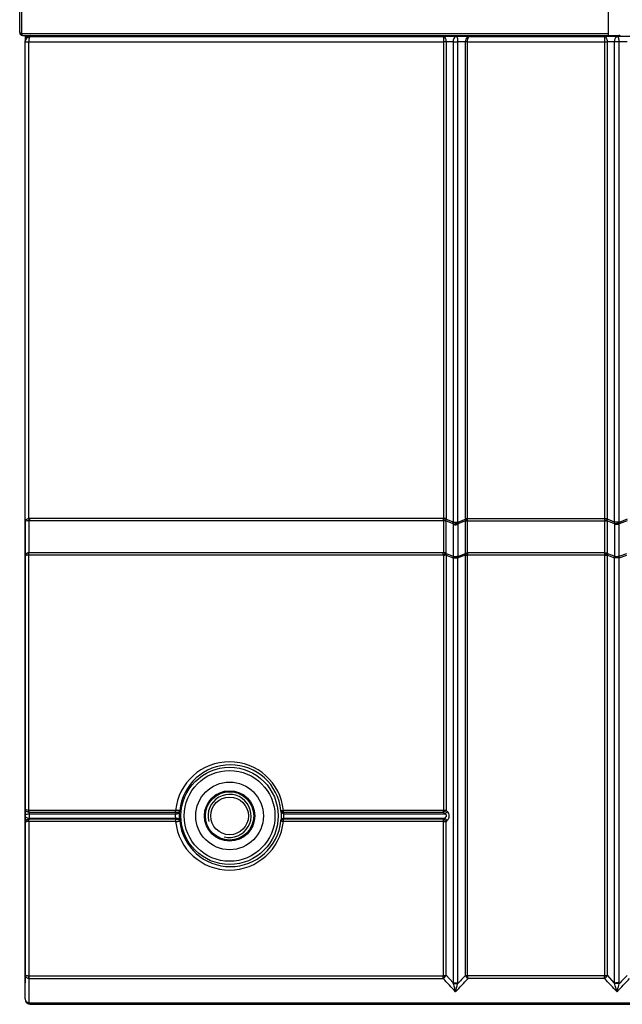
# Model space of a CAD drawing. Header units: millimetres. Extents: x 0 to 594, y 0 to 420.
# Tile 4 of 48: x 83 to 111, y 122 to 168. Entities that reach past the tile are written whole.
import ezdxf

# ---------------------------------------------------------------- set-up
doc = ezdxf.new("R2010")
doc.units = ezdxf.units.MM
doc.header["$LTSCALE"] = 32.67
doc.layers.get('0').update_dxf_attribs({"linetype": 'CONTINUOUS'})
doc.layers.add('DRAFTS', color=7, linetype='CONTINUOUS')
doc.layers.add('ROUNDS', color=7, linetype='CONTINUOUS')

msp = doc.modelspace()

# ---------------------------------------------------------------- linework, layer by layer
at = {"color": 7, "linetype": 'CONTINUOUS'}
for p, q in [((82.7758, 167.0344), (82.7758, 289.7844)), ((110.1058, 289.7844), (110.1058, 166.9094)), ((82.8739, 167.4727), (82.8739, 168.4421)), ((82.8739, 167.0737), (82.8739, 167.4727)), ((82.8739, 167.0344), (82.8739, 167.0737)), ((82.8739, 166.9879), (82.8739, 167.0344)), ((82.9008, 166.9094), (110.6058, 166.9094)), ((85.2763, 166.9094), (85.2763, 166.8622))]:
    msp.add_line(p, q, dxfattribs=at)
at = {"color": 9, "linetype": 'CONTINUOUS'}
for p, q in [((82.8738, 166.9879), (110.1058, 166.9879)), ((85.7761, 166.9094), (85.7761, 166.8622))]:
    msp.add_line(p, q, dxfattribs=at)
at = {"color": 3, "linetype": 'CONTINUOUS'}
for p, q in [((83.0258, 166.9094), (83.0258, 166.6026)), ((109.5261, 166.9094), (109.5261, 166.8622)), ((83.0258, 144.3094), (83.0258, 122.9094))]:
    msp.add_line(p, q, dxfattribs=at)
msp.add_circle((92.5263, 130.6594), 0.875, dxfattribs=at)
at = {"color": 7, "linetype": 'CONTINUOUS'}
for centre, radius, start, end in [((82.9008, 167.0344), 0.125, 180, 270), ((110.6058, 166.8094), 0.1, 32.33581, 90)]:
    msp.add_arc(centre, radius, start, end, dxfattribs=at)
at = {"color": 2, "linetype": 'CONTINUOUS'}
msp.add_arc((92.5263, 130.6594), 1, 255, 195, dxfattribs=at)
at = {"color": 9, "linetype": 'CONTINUOUS'}
for points, knots in [([(82.7758, 167.0737), (82.7758, 167.0533), (82.7923, 167.0247), (82.8159, 167.0089), (82.8229, 167.005)], [0, 0, 0, 0, 0.7165597, 1, 1, 1, 1]), ([(82.8738, 166.9879), (82.8749, 166.9804), (82.8787, 166.9572), (82.8832, 166.9335), (82.8904, 166.9193)], [0, 0, 0, 0, 0.3243843, 1, 1, 1, 1]), ([(82.8904, 166.9193), (82.8918, 166.9166), (82.8942, 166.9123), (82.8989, 166.9094), (82.9008, 166.9094)], [0, 0, 0, 0, 0.6090744, 1, 1, 1, 1])]:
    msp.add_open_spline(points, degree=3, knots=knots, dxfattribs=at)
msp.add_open_spline([(82.8229, 167.005), (82.8386, 166.9963), (82.8562, 166.9907), (82.8739, 166.9879)], degree=3, dxfattribs=at)
at = {"layer": 'DRAFTS', "color": 7, "linetype": 'CONTINUOUS'}
msp.add_circle((92.5263, 130.6594), 1.125, dxfattribs=at)
at = {"layer": 'ROUNDS', "color": 9, "linetype": 'CONTINUOUS'}
for p, q in [((83.2749, 166.8526), (83.2749, 166.9094)), ((83.0263, 166.6026), (102.4577, 166.6026)), ((83.1941, 144.4668), (83.1941, 166.6026)), ((83.2749, 166.8526), (102.4591, 166.8526)), ((102.4577, 166.6026), (102.4577, 144.4694)), ((102.5807, 166.602), (102.4577, 166.6026)), ((103.0203, 166.8622), (102.4591, 166.8526)), ((102.912, 166.6077), (102.5807, 166.602)), ((102.5807, 166.602), (102.5807, 144.4694)), ((102.912, 166.6077), (103.121, 166.6086)), ((102.912, 166.6077), (102.912, 144.3006)), ((103.0743, 166.8532), (103.0775, 166.849)), ((103.6593, 166.8526), (103.0984, 166.8622)), ((103.121, 166.6086), (103.121, 144.3006)), ((103.4918, 166.6022), (103.121, 166.6086)), ((103.4918, 144.4694), (103.4918, 166.6022)), ((103.5791, 166.6026), (109.959, 166.6026)), ((103.5791, 144.4694), (103.5791, 166.6026)), ((103.6593, 166.8526), (109.9481, 166.8526)), ((110.5044, 166.8622), (109.9481, 166.8526)), ((109.959, 144.4694), (109.959, 166.6026)), ((109.959, 166.6026), (110.0778, 166.602)), ((110.414, 166.6079), (110.0777, 166.602)), ((110.0777, 144.4694), (110.0777, 166.602)), ((110.6245, 166.6085), (110.414, 166.6079)), ((110.414, 144.2991), (110.414, 166.6079)), ((111.1512, 166.8526), (110.5954, 166.8622)), ((110.6245, 144.2991), (110.6245, 166.6085)), ((110.9891, 166.6022), (110.6245, 166.6085)), ((102.4591, 144.3659), (83.2168, 144.3659)), ((83.2174, 142.8819), (83.2168, 144.3659)), ((102.5807, 144.4694), (83.2304, 144.4694)), ((102.4591, 144.3659), (102.4591, 142.8819)), ((102.9083, 144.2215), (102.5772, 144.3556)), ((102.5778, 144.3416), (102.5777, 142.8575)), ((102.912, 144.3006), (102.5788, 144.4356)), ((102.9083, 144.2215), (102.9139, 144.2075)), ((102.912, 144.3006), (103.121, 144.3006)), ((102.9139, 144.2075), (102.914, 142.7242)), ((103.121, 144.3006), (103.1266, 144.2866)), ((103.4928, 144.3669), (103.1244, 144.2176)), ((103.1244, 144.2176), (103.1245, 142.7342)), ((103.4938, 144.4354), (103.1266, 144.2866)), ((103.4892, 142.852), (103.4893, 144.3315)), ((103.4918, 144.4694), (110.0777, 144.4694)), ((103.5819, 144.3659), (109.9603, 144.3659)), ((103.582, 142.8865), (103.5819, 144.3659)), ((109.9603, 142.8819), (109.9603, 144.3659)), ((110.0747, 144.3575), (110.0758, 144.4353)), ((110.4116, 144.2219), (110.0747, 144.3575)), ((110.0756, 142.8556), (110.0757, 144.3397)), ((110.414, 144.2991), (110.0758, 144.4353)), ((110.4156, 144.212), (110.4116, 144.2219)), ((110.6245, 144.2991), (110.414, 144.2991)), ((110.4156, 142.7237), (110.4156, 144.212)), ((110.6285, 144.2892), (110.6245, 144.2991)), ((110.9904, 144.3655), (110.6268, 144.2192)), ((110.6269, 142.7308), (110.6268, 144.2192)), ((110.9911, 144.4352), (110.6285, 144.2892)), ((83.1947, 130.9155), (83.1951, 142.7683)), ((102.4513, 142.7689), (83.204, 142.7689)), ((102.4591, 142.8819), (83.2174, 142.8819)), ((102.4513, 142.7689), (102.4578, 142.7602)), ((102.4578, 142.7602), (102.4578, 130.9147)), ((102.5777, 142.8575), (102.5842, 142.8488)), ((102.5806, 142.7622), (102.912, 142.637)), ((102.5806, 142.7622), (102.5806, 130.9167)), ((102.5842, 142.8488), (102.914, 142.7242)), ((103.1211, 142.6385), (103.487, 142.7767)), ((103.1237, 142.7139), (103.4892, 142.852)), ((103.4917, 142.7722), (103.487, 142.7767)), ((103.4918, 123.2513), (103.4917, 142.7722)), ((103.5791, 123.248), (103.5792, 142.7689)), ((109.9547, 142.7689), (103.5792, 142.7689)), ((103.5867, 142.8819), (103.582, 142.8865)), ((109.9603, 142.8819), (103.5867, 142.8819)), ((109.9591, 142.763), (109.9547, 142.7689)), ((109.9591, 123.2537), (109.9591, 142.763)), ((110.08, 142.8497), (110.0756, 142.8556)), ((110.0777, 142.7652), (110.4141, 142.6389)), ((110.0777, 123.2559), (110.0777, 142.7652)), ((110.08, 142.8497), (110.4156, 142.7237)), ((110.6246, 142.6399), (110.9856, 142.7755)), ((110.6265, 142.7164), (110.9873, 142.8519)), ((102.912, 142.637), (102.912, 122.9078)), ((103.1211, 142.6385), (103.121, 122.9065)), ((110.414, 122.8989), (110.4141, 142.6389)), ((110.6245, 122.898), (110.6246, 142.6399)), ((90.0193, 130.9147), (83.205, 130.9147)), ((90.0325, 130.8145), (83.2205, 130.8145)), ((83.2205, 130.8145), (83.2205, 130.7617)), ((102.4578, 130.9147), (95.0266, 130.9147)), ((102.4668, 130.8145), (95.0381, 130.8145)), ((102.4668, 130.8145), (102.5209, 130.7617)), ((102.5806, 130.9167), (102.6347, 130.8639)), ((83.1946, 130.396), (83.1944, 123.2351)), ((90.0198, 130.3966), (83.2034, 130.3966)), ((83.2165, 130.5497), (83.2165, 130.5084)), ((90.031, 130.5084), (83.2165, 130.5084)), ((83.2205, 130.7617), (90.0305, 130.7617)), ((83.2229, 130.5497), (90.0292, 130.5497)), ((102.4578, 130.3966), (95.0259, 130.3966)), ((102.4654, 130.5084), (95.0357, 130.5084)), ((95.0374, 130.5497), (102.5072, 130.5497)), ((95.04, 130.7617), (102.5209, 130.7617)), ((102.4578, 123.2545), (102.4578, 130.3966)), ((102.5072, 130.5497), (102.4654, 130.5084)), ((102.6223, 130.4399), (102.5806, 130.3986)), ((102.5807, 123.2565), (102.5806, 130.3986)), ((83.1992, 123.2347), (102.4541, 123.2347)), ((83.2178, 121.976), (83.2183, 123.106)), ((83.2183, 123.106), (102.446, 123.106)), ((102.912, 122.9078), (102.5807, 123.2565)), ((109.9556, 123.2347), (103.5813, 123.2347)), ((109.9446, 123.106), (103.6074, 123.106)), ((110.414, 122.8989), (110.0777, 123.2559)), ((83.2237, 121.9753), (147.7999, 121.9753))]:
    msp.add_line(p, q, dxfattribs=at)
at = {"layer": 'ROUNDS', "color": 7, "linetype": 'CONTINUOUS'}
for p, q in [((83.0263, 122.1594), (83.0263, 166.6594)), ((103.0203, 166.8622), (85.2763, 166.8622)), ((103.0472, 166.8614), (103.0556, 166.8609)), ((103.0556, 166.8609), (103.0599, 166.8612)), ((103.0599, 166.8612), (103.0643, 166.8613)), ((110.5044, 166.8622), (103.0984, 166.8622)), ((110.5367, 166.8611), (110.5467, 166.8604)), ((110.5467, 166.8604), (110.5517, 166.8608)), ((110.5517, 166.8608), (110.5569, 166.8611)), ((145.3171, 166.8622), (110.5954, 166.8622)), ((83.2763, 121.9094), (147.7763, 121.9094))]:
    msp.add_line(p, q, dxfattribs=at)
at = {"layer": 'ROUNDS', "color": 9, "linetype": 'CONTINUOUS'}
for radius in [2.2574, 2.1077, 1.5701, 1.1706]:
    msp.add_circle((92.5263, 130.6594), radius, dxfattribs=at)
at = {"layer": 'ROUNDS', "color": 7, "linetype": 'CONTINUOUS'}
for centre, radius, start, end in [((83.2763, 166.6594), 0.25, 90, 180), ((103.0202, 166.4158), 0.4465, 87.71959, 89.97826), ((103.0185, 166.3705), 0.4917, 86.65536, 87.73347), ((103.1, 166.158), 0.7043, 91.9664, 92.90484), ((103.0982, 166.2131), 0.6491, 90.01609, 91.9768), ((110.5041, 166.3869), 0.4753, 87.41844, 89.97221), ((110.5019, 166.3344), 0.5279, 86.22177, 87.43719), ((110.5955, 166.2232), 0.639, 90.05261, 93.46667), ((83.2763, 122.1594), 0.25, 180, 270)]:
    msp.add_arc(centre, radius, start, end, dxfattribs=at)
at = {"layer": 'ROUNDS', "color": 9, "linetype": 'CONTINUOUS'}
for centre, radius, start, end in [((83.2763, 166.6026), 0.25, 90.32494, 179.99585), ((103.7255, 124.7425), 41.8604, 90.20037, 90.31981), ((110.5631, 166.7641), 0.1008, 118.78636, 120.24058), ((83.2303, 144.2164), 0.253, 89.96843, 98.23093), ((102.3749, 144.4695), 0.0828, 348.17262, 359.94268), ((102.4076, 144.3414), 0.1702, 0.06111, 4.7794), ((102.285, 144.4694), 0.2956, 353.43446, 359.99483), ((103.7872, 144.4694), 0.2954, 179.99738, 186.60836), ((109.8776, 144.4695), 0.0815, 347.84281, 359.92808), ((109.7797, 144.4694), 0.298, 353.42653, 359.99803), ((83.2418, 142.6445), 0.2387, 95.86793, 101.28571), ((83.204, 142.7012), 0.0677, 89.97059, 97.55056), ((102.761, 142.7638), 0.158, 341.98255, 345.48215), ((102.854, 142.7345), 0.2705, 355.63879, 359.93814), ((110.2666, 142.7646), 0.1545, 342.13224, 344.64943), ((110.3641, 142.7309), 0.2628, 356.8465, 359.96905), ((92.523, 130.6568), 2.517, 5.88062, 174.11956), ((92.562, 130.6692), 2.3641, 5.81212, 174.19881), ((83.205, 130.9784), 0.0637, 260.6736, 270.03497), ((83.2438, 131.0406), 0.2273, 257.51765, 264.12924), ((92.5416, 130.6939), 2.512, 177.24846, 178.4538), ((92.5717, 130.8042), 2.3641, 177.47959, 178.68323), ((92.5521, 130.8067), 2.3641, 1.26682, 2.47253), ((92.5287, 130.6976), 2.5121, 1.46272, 2.66794), ((83.2411, 130.271), 0.2387, 95.91543, 101.2197), ((83.2033, 130.3297), 0.0669, 89.96697, 97.48127), ((83.1857, 131.0995), 0.3395, 275.20186, 275.88832), ((83.2229, 131.0667), 0.517, 269.28358, 270.00102), ((92.5229, 130.6603), 2.517, 186.0146, 353.98555), ((92.5369, 130.6363), 2.5092, 181.97904, 182.92312), ((92.5696, 130.5335), 2.3616, 181.77773, 182.72027), ((92.562, 130.6669), 2.3641, 185.9604, 354.02932), ((92.554, 130.5314), 2.3619, 357.32045, 358.26449), ((92.5288, 130.6331), 2.51, 357.15089, 358.09462), ((83.1991, 123.2653), 0.0306, 261.02627, 270.02946), ((83.2542, 123.3661), 0.2625, 256.83497, 262.1416), ((102.3496, 123.353), 0.2504, 321.83413, 337.32071), ((-95.8995, 312.5241), 275.104, 316.310525, 316.485939), ((103.6819, 123.3097), 0.1988, 197.07702, 210.44909), ((115.9988, 89.0962), 36.3268, 109.98821, 110.10714), ((109.8541, 123.3459), 0.2411, 322.60596, 338.08243), ((-115.1329, 336.0746), 310.71, 316.57457, 316.730907), ((101.9675, 122.6983), 0.9675, 10.40151, 12.508), ((89.2612, 126.2213), 14.2605, 344.85741, 346.36592), ((102.1902, 122.9064), 0.9308, 357.12553, 0.00609), ((109.5072, 122.7028), 0.9278, 10.63077, 12.20221), ((109.7262, 122.898), 0.8984, 357.85615, 0.00166), ((83.2237, 122.0004), 0.0251, 256.49514, 269.9756)]:
    msp.add_arc(centre, radius, start, end, dxfattribs=at)
for points, knots in [([(83.2749, 166.8526), (83.2626, 166.8519), (83.2439, 166.8355), (83.2284, 166.8075), (83.2112, 166.7626), (83.1977, 166.6934), (83.1941, 166.6343), (83.1941, 166.6026)], [0, 0, 0, 0, 0.1348068, 0.2337827, 0.3553388, 0.6550848, 1, 1, 1, 1]), ([(102.4591, 166.8526), (102.4584, 166.8509), (102.4591, 166.8439), (102.4579, 166.8299), (102.4581, 166.8069), (102.4577, 166.7764), (102.4577, 166.7392), (102.4576, 166.6805), (102.4576, 166.6344), (102.4577, 166.6026)], [0, 0, 0, 0, 0.0218871, 0.079985, 0.172414, 0.2960564, 0.4465905, 0.6185407, 1, 1, 1, 1]), ([(102.4591, 166.8526), (102.4966, 166.8515), (102.5371, 166.8001), (102.5602, 166.7402), (102.5759, 166.6811), (102.5804, 166.6341), (102.5807, 166.602)], [0, 0, 0, 0, 0.382343, 0.5208163, 0.6726848, 1, 1, 1, 1]), ([(103.0012, 166.8397), (102.9763, 166.8204), (102.9272, 166.7471), (102.9121, 166.661), (102.912, 166.6077)], [0, 0, 0, 0, 0.3711953, 1, 1, 1, 1]), ([(103.0643, 166.8613), (103.0671, 166.86), (103.0706, 166.8573), (103.0735, 166.8541), (103.0743, 166.8532)], [0, 0, 0, 0, 0.716682, 1, 1, 1, 1]), ([(103.0832, 166.8397), (103.0956, 166.8165), (103.1145, 166.7389), (103.1206, 166.6608), (103.121, 166.6086)], [0, 0, 0, 0, 0.3351084, 1, 1, 1, 1]), ([(103.4918, 166.6022), (103.492, 166.6343), (103.5003, 166.6963), (103.5354, 166.7774), (103.5893, 166.8357), (103.6371, 166.8521), (103.6593, 166.8526)], [0, 0, 0, 0, 0.2932734, 0.5635052, 0.7970329, 1, 1, 1, 1]), ([(103.5791, 166.6026), (103.5792, 166.6344), (103.583, 166.6937), (103.5965, 166.763), (103.6136, 166.8078), (103.6288, 166.8355), (103.6472, 166.8519), (103.6593, 166.8526)], [0, 0, 0, 0, 0.3470566, 0.6474511, 0.7686772, 0.8670188, 1, 1, 1, 1]), ([(109.959, 166.6026), (109.9589, 166.6344), (109.9585, 166.6805), (109.957, 166.7391), (109.9557, 166.7764), (109.9539, 166.8066), (109.9528, 166.8304), (109.9501, 166.8431), (109.9499, 166.8519), (109.9481, 166.8526)], [0, 0, 0, 0, 0.3803932, 0.5519497, 0.7022298, 0.8257824, 0.9183181, 0.9768152, 1, 1, 1, 1]), ([(110.0778, 166.602), (110.0775, 166.6341), (110.0711, 166.695), (110.0445, 166.7749), (110.0051, 166.8332), (109.9656, 166.8521), (109.9481, 166.8526)], [0, 0, 0, 0, 0.3177088, 0.6007672, 0.8263786, 1, 1, 1, 1]), ([(110.414, 166.6079), (110.4142, 166.6419), (110.4209, 166.7013), (110.4499, 166.7865), (110.4852, 166.8354), (110.5123, 166.8512)], [0, 0, 0, 0, 0.3770275, 0.6521956, 1, 1, 1, 1]), ([(110.6245, 166.6085), (110.6242, 166.6637), (110.618, 166.7357), (110.5934, 166.814), (110.5808, 166.838), (110.5741, 166.8465)], [0, 0, 0, 0, 0.6736524, 0.86784, 1, 1, 1, 1]), ([(83.1941, 144.4668), (83.169, 144.461), (83.1237, 144.445), (83.0689, 144.407), (83.0344, 144.3608), (83.0263, 144.3257), (83.0263, 144.3094)], [0, 0, 0, 0, 0.3128671, 0.5778987, 0.8010409, 1, 1, 1, 1]), ([(83.1941, 144.3662), (83.1517, 144.3627), (83.0966, 144.3545), (83.0403, 144.3324), (83.0263, 144.3161), (83.0263, 144.3094)], [0, 0, 0, 0, 0.6953163, 0.889662, 1, 1, 1, 1]), ([(83.1941, 144.4668), (83.1952, 144.4577), (83.1985, 144.4243), (83.1983, 144.3902), (83.1941, 144.3662)], [0, 0, 0, 0, 0.2738573, 1, 1, 1, 1]), ([(83.2304, 144.4694), (83.2304, 144.4599), (83.2293, 144.4251), (83.2244, 144.3902), (83.2168, 144.3659)], [0, 0, 0, 0, 0.2715047, 1, 1, 1, 1]), ([(102.456, 144.4525), (102.4545, 144.4453), (102.4503, 144.4191), (102.4513, 144.3913), (102.4573, 144.3729)], [0, 0, 0, 0, 0.2752554, 1, 1, 1, 1]), ([(102.5788, 144.4356), (102.5697, 144.4374), (102.5289, 144.4444), (102.4879, 144.4494), (102.456, 144.4525)], [0, 0, 0, 0, 0.2242047, 1, 1, 1, 1]), ([(102.5772, 144.3556), (102.5688, 144.36), (102.5308, 144.3753), (102.4882, 144.3774), (102.4573, 144.3729)], [0, 0, 0, 0, 0.2335348, 1, 1, 1, 1]), ([(102.5778, 144.3416), (102.5695, 144.3466), (102.5325, 144.3642), (102.49, 144.369), (102.4591, 144.3659)], [0, 0, 0, 0, 0.2375375, 1, 1, 1, 1]), ([(102.5788, 144.4356), (102.5788, 144.4282), (102.5787, 144.4016), (102.5779, 144.3749), (102.5772, 144.3556)], [0, 0, 0, 0, 0.2768447, 1, 1, 1, 1]), ([(102.9083, 144.2215), (102.9071, 144.2275), (102.9039, 144.2539), (102.9071, 144.2808), (102.912, 144.3006)], [0, 0, 0, 0, 0.231164, 1, 1, 1, 1]), ([(102.9083, 144.2215), (102.9252, 144.2195), (102.9634, 144.2225), (103.0375, 144.2436), (103.0927, 144.2729), (103.121, 144.3006)], [0, 0, 0, 0, 0.2211307, 0.4881924, 1, 1, 1, 1]), ([(102.9139, 144.2075), (102.9308, 144.2052), (102.9691, 144.2087), (103.0433, 144.2294), (103.0979, 144.2595), (103.1266, 144.2866)], [0, 0, 0, 0, 0.2211326, 0.4881932, 1, 1, 1, 1]), ([(102.9139, 144.2075), (102.9611, 144.1792), (103.0456, 144.1734), (103.1107, 144.2068), (103.1244, 144.2176)], [0, 0, 0, 0, 0.7593124, 1, 1, 1, 1]), ([(103.1266, 144.2866), (103.1276, 144.2807), (103.1304, 144.2578), (103.1287, 144.2342), (103.1244, 144.2176)], [0, 0, 0, 0, 0.260484, 1, 1, 1, 1]), ([(103.4893, 144.3315), (103.4893, 144.3343), (103.4896, 144.3462), (103.4911, 144.358), (103.4928, 144.3669)], [0, 0, 0, 0, 0.2359357, 1, 1, 1, 1]), ([(103.4893, 144.3315), (103.4954, 144.3363), (103.5233, 144.3545), (103.5566, 144.3636), (103.5819, 144.3659)], [0, 0, 0, 0, 0.2337815, 1, 1, 1, 1]), ([(103.4928, 144.3669), (103.4934, 144.372), (103.4952, 144.3948), (103.4949, 144.4177), (103.4938, 144.4354)], [0, 0, 0, 0, 0.2252838, 1, 1, 1, 1]), ([(103.4928, 144.3669), (103.4988, 144.3701), (103.5273, 144.3819), (103.5589, 144.3847), (103.5828, 144.3837)], [0, 0, 0, 0, 0.2213804, 1, 1, 1, 1]), ([(103.4938, 144.4354), (103.4998, 144.4371), (103.5286, 144.4442), (103.558, 144.4492), (103.5812, 144.4524)], [0, 0, 0, 0, 0.2100634, 1, 1, 1, 1]), ([(103.5828, 144.3837), (103.5841, 144.3889), (103.588, 144.4117), (103.5856, 144.4353), (103.5812, 144.4524)], [0, 0, 0, 0, 0.2343889, 1, 1, 1, 1]), ([(109.9582, 144.3748), (109.9565, 144.3804), (109.9508, 144.4059), (109.953, 144.4326), (109.9572, 144.4523)], [0, 0, 0, 0, 0.2241136, 1, 1, 1, 1]), ([(109.9572, 144.4523), (109.9678, 144.4513), (110.0075, 144.4468), (110.0471, 144.4411), (110.0758, 144.4353)], [0, 0, 0, 0, 0.2672161, 1, 1, 1, 1]), ([(109.9582, 144.3748), (109.9687, 144.3762), (110.0081, 144.3786), (110.049, 144.371), (110.0747, 144.3575)], [0, 0, 0, 0, 0.265807, 1, 1, 1, 1]), ([(109.9603, 144.3659), (109.9706, 144.3667), (110.0104, 144.3666), (110.0507, 144.3553), (110.0757, 144.3397)], [0, 0, 0, 0, 0.2614039, 1, 1, 1, 1]), ([(110.4116, 144.2219), (110.4104, 144.2278), (110.4069, 144.2535), (110.4096, 144.2798), (110.414, 144.2991)], [0, 0, 0, 0, 0.232937, 1, 1, 1, 1]), ([(110.6245, 144.2991), (110.5949, 144.2727), (110.5401, 144.2434), (110.466, 144.2232), (110.4282, 144.2196), (110.4116, 144.2219)], [0, 0, 0, 0, 0.5155958, 0.7819609, 1, 1, 1, 1]), ([(110.6285, 144.2892), (110.5993, 144.2623), (110.544, 144.2338), (110.47, 144.2131), (110.4323, 144.2101), (110.4156, 144.212)], [0, 0, 0, 0, 0.5155969, 0.7819634, 1, 1, 1, 1]), ([(110.6268, 144.2192), (110.6129, 144.2085), (110.5469, 144.1762), (110.4626, 144.1834), (110.4156, 144.212)], [0, 0, 0, 0, 0.2418582, 1, 1, 1, 1]), ([(110.6285, 144.2892), (110.6296, 144.2832), (110.6325, 144.2599), (110.6311, 144.236), (110.6268, 144.2192)], [0, 0, 0, 0, 0.2611821, 1, 1, 1, 1]), ([(83.1951, 142.8785), (83.1716, 142.8738), (83.1282, 142.861), (83.0733, 142.8298), (83.036, 142.7894), (83.0263, 142.7564), (83.0263, 142.7411)], [0, 0, 0, 0, 0.3082528, 0.5778813, 0.8042358, 1, 1, 1, 1]), ([(83.1951, 142.7683), (83.1722, 142.7674), (83.1311, 142.765), (83.0789, 142.7595), (83.0458, 142.7529), (83.0305, 142.7471), (83.0263, 142.7429), (83.0263, 142.7411)], [0, 0, 0, 0, 0.3963973, 0.7095741, 0.9127835, 0.9693753, 1, 1, 1, 1]), ([(83.1951, 142.7683), (83.1937, 142.7783), (83.1899, 142.8149), (83.1901, 142.8522), (83.1951, 142.8785)], [0, 0, 0, 0, 0.2727796, 1, 1, 1, 1]), ([(83.204, 142.7689), (83.2038, 142.7792), (83.2044, 142.8172), (83.2092, 142.8554), (83.2174, 142.8819)], [0, 0, 0, 0, 0.2705897, 1, 1, 1, 1]), ([(102.4513, 142.7689), (102.4512, 142.7792), (102.4515, 142.817), (102.4542, 142.8548), (102.4591, 142.8819)], [0, 0, 0, 0, 0.2721841, 1, 1, 1, 1]), ([(102.5777, 142.8575), (102.5693, 142.8525), (102.5261, 142.8245), (102.4845, 142.7941), (102.4513, 142.7689)], [0, 0, 0, 0, 0.1906236, 1, 1, 1, 1]), ([(102.5842, 142.8488), (102.5648, 142.8376), (102.5225, 142.808), (102.4811, 142.7776), (102.4578, 142.7602)], [0, 0, 0, 0, 0.4353973, 1, 1, 1, 1]), ([(102.5806, 142.7622), (102.5714, 142.7617), (102.5305, 142.7601), (102.4896, 142.7598), (102.4578, 142.7602)], [0, 0, 0, 0, 0.2234275, 1, 1, 1, 1]), ([(102.5777, 142.8575), (102.5694, 142.8624), (102.5325, 142.8801), (102.49, 142.885), (102.4591, 142.8819)], [0, 0, 0, 0, 0.2375138, 1, 1, 1, 1]), ([(102.5842, 142.8488), (102.5856, 142.8422), (102.5896, 142.8134), (102.5861, 142.7838), (102.5806, 142.7622)], [0, 0, 0, 0, 0.2316548, 1, 1, 1, 1]), ([(102.9113, 142.7149), (102.9096, 142.7097), (102.9042, 142.684), (102.9075, 142.6572), (102.912, 142.637)], [0, 0, 0, 0, 0.2091219, 1, 1, 1, 1]), ([(102.9113, 142.7149), (102.9585, 142.6854), (103.0419, 142.6754), (103.1097, 142.7042), (103.1237, 142.7139)], [0, 0, 0, 0, 0.7653235, 1, 1, 1, 1]), ([(102.914, 142.7242), (102.9611, 142.6959), (103.0457, 142.69), (103.1108, 142.7234), (103.1245, 142.7342)], [0, 0, 0, 0, 0.7592731, 1, 1, 1, 1]), ([(103.1237, 142.7139), (103.1245, 142.7089), (103.1268, 142.6837), (103.1242, 142.6584), (103.1211, 142.6385)], [0, 0, 0, 0, 0.202016, 1, 1, 1, 1]), ([(103.487, 142.7767), (103.4858, 142.7832), (103.4825, 142.8082), (103.4843, 142.834), (103.4892, 142.852)], [0, 0, 0, 0, 0.2602501, 1, 1, 1, 1]), ([(103.487, 142.7767), (103.4914, 142.7877), (103.5133, 142.8315), (103.55, 142.8679), (103.582, 142.8864)], [0, 0, 0, 0, 0.2417052, 1, 1, 1, 1]), ([(103.4892, 142.852), (103.4953, 142.8568), (103.5233, 142.875), (103.5566, 142.8841), (103.582, 142.8864)], [0, 0, 0, 0, 0.2337884, 1, 1, 1, 1]), ([(103.4917, 142.7722), (103.4959, 142.7832), (103.5181, 142.827), (103.5547, 142.8632), (103.5867, 142.8819)], [0, 0, 0, 0, 0.2416993, 1, 1, 1, 1]), ([(103.4917, 142.7722), (103.4978, 142.7718), (103.5269, 142.7698), (103.5561, 142.7691), (103.5792, 142.7689)], [0, 0, 0, 0, 0.208752, 1, 1, 1, 1]), ([(103.5867, 142.8819), (103.5853, 142.8738), (103.5802, 142.8364), (103.5789, 142.7985), (103.5792, 142.7689)], [0, 0, 0, 0, 0.2176716, 1, 1, 1, 1]), ([(109.9547, 142.7689), (109.9546, 142.7792), (109.9548, 142.8169), (109.9568, 142.8547), (109.9603, 142.8819)], [0, 0, 0, 0, 0.2725825, 1, 1, 1, 1]), ([(109.9547, 142.7689), (109.9663, 142.7775), (110.0061, 142.8069), (110.0461, 142.8364), (110.0756, 142.8556)], [0, 0, 0, 0, 0.2897077, 1, 1, 1, 1]), ([(109.9591, 142.763), (109.9706, 142.7715), (110.0106, 142.801), (110.0507, 142.8301), (110.08, 142.8497)], [0, 0, 0, 0, 0.2897087, 1, 1, 1, 1]), ([(109.9591, 142.763), (109.9697, 142.763), (110.0092, 142.7627), (110.0488, 142.7634), (110.0777, 142.7652)], [0, 0, 0, 0, 0.2680709, 1, 1, 1, 1]), ([(109.9603, 142.8819), (109.9707, 142.8826), (110.0104, 142.8825), (110.0507, 142.8712), (110.0756, 142.8556)], [0, 0, 0, 0, 0.2614281, 1, 1, 1, 1]), ([(110.08, 142.8497), (110.0815, 142.8432), (110.0857, 142.8152), (110.0828, 142.7863), (110.0777, 142.7652)], [0, 0, 0, 0, 0.2333569, 1, 1, 1, 1]), ([(110.4141, 142.6389), (110.4126, 142.646), (110.4082, 142.6717), (110.4079, 142.6991), (110.4137, 142.7172)], [0, 0, 0, 0, 0.2749864, 1, 1, 1, 1]), ([(110.6265, 142.7164), (110.6122, 142.7065), (110.5445, 142.6774), (110.4605, 142.687), (110.4137, 142.7172)], [0, 0, 0, 0, 0.237797, 1, 1, 1, 1]), ([(110.6269, 142.7308), (110.6129, 142.7201), (110.5471, 142.6878), (110.4623, 142.6945), (110.4156, 142.7237)], [0, 0, 0, 0, 0.2418858, 1, 1, 1, 1]), ([(110.6246, 142.6399), (110.6257, 142.6469), (110.6292, 142.6722), (110.6301, 142.6983), (110.6265, 142.7164)], [0, 0, 0, 0, 0.2782055, 1, 1, 1, 1]), ([(102.912, 142.637), (102.9482, 142.6395), (103.0179, 142.641), (103.0877, 142.6405), (103.1211, 142.6385)], [0, 0, 0, 0, 0.5195265, 1, 1, 1, 1]), ([(110.6246, 142.6399), (110.5905, 142.6419), (110.5203, 142.6427), (110.4501, 142.6414), (110.4141, 142.6389)], [0, 0, 0, 0, 0.4861507, 1, 1, 1, 1]), ([(83.1947, 130.8187), (83.1711, 130.8239), (83.1274, 130.8383), (83.0725, 130.8731), (83.0356, 130.9179), (83.0263, 130.9536), (83.0263, 130.9702)], [0, 0, 0, 0, 0.2978555, 0.5635058, 0.7938586, 1, 1, 1, 1]), ([(83.1947, 130.9155), (83.1534, 130.9188), (83.0987, 130.9269), (83.0424, 130.9467), (83.0263, 130.9632), (83.0263, 130.9702)], [0, 0, 0, 0, 0.677904, 0.884552, 1, 1, 1, 1]), ([(83.1947, 130.8187), (83.1934, 130.8255), (83.1896, 130.8577), (83.1914, 130.8903), (83.1947, 130.9155)], [0, 0, 0, 0, 0.2148274, 1, 1, 1, 1]), ([(83.2205, 130.8145), (83.2181, 130.8214), (83.2089, 130.8541), (83.2056, 130.8882), (83.205, 130.9147)], [0, 0, 0, 0, 0.2172377, 1, 1, 1, 1]), ([(90.21, 130.9082), (90.2087, 130.9065), (90.2016, 130.9051), (90.1893, 130.9036), (90.1699, 130.9033), (90.1347, 130.9039), (90.0837, 130.9074), (90.0413, 130.9118), (90.0193, 130.9147)], [0, 0, 0, 0, 0.0329746, 0.100946, 0.2023597, 0.3325913, 0.6530519, 1, 1, 1, 1]), ([(90.0325, 130.8145), (90.0304, 130.8215), (90.0225, 130.8543), (90.0197, 130.8882), (90.0193, 130.9147)], [0, 0, 0, 0, 0.2157328, 1, 1, 1, 1]), ([(90.0305, 130.7617), (90.0509, 130.7585), (90.092, 130.7585), (90.1484, 130.7765), (90.1916, 130.8104), (90.2062, 130.8428), (90.2083, 130.8586)], [0, 0, 0, 0, 0.2785589, 0.545188, 0.785325, 1, 1, 1, 1]), ([(90.21, 130.9082), (90.2075, 130.8926), (90.1925, 130.8608), (90.1494, 130.8278), (90.0933, 130.8107), (90.0526, 130.8112), (90.0325, 130.8145)], [0, 0, 0, 0, 0.2150607, 0.455101, 0.7214024, 1, 1, 1, 1]), ([(90.205, 130.6594), (90.205, 130.6783), (90.2053, 130.7447), (90.2072, 130.8111), (90.2083, 130.8586)], [0, 0, 0, 0, 0.2850586, 1, 1, 1, 1]), ([(94.914, 130.9087), (94.9149, 130.9081), (94.9185, 130.908), (94.9252, 130.9077), (94.9355, 130.9081), (94.9552, 130.909), (94.986, 130.9111), (95.0121, 130.9134), (95.0266, 130.9147)], [0, 0, 0, 0, 0.0288128, 0.0895162, 0.1810606, 0.3012641, 0.6151161, 1, 1, 1, 1]), ([(95.0381, 130.8145), (95.0084, 130.8176), (94.9534, 130.8345), (94.9178, 130.8841), (94.914, 130.9087)], [0, 0, 0, 0, 0.5457808, 1, 1, 1, 1]), ([(95.04, 130.7617), (95.0099, 130.7651), (94.9543, 130.783), (94.9189, 130.8339), (94.9156, 130.8589)], [0, 0, 0, 0, 0.5457726, 1, 1, 1, 1]), ([(94.9156, 130.8589), (94.9159, 130.8452), (94.9177, 130.7787), (94.9189, 130.7122), (94.9188, 130.6594)], [0, 0, 0, 0, 0.2064491, 1, 1, 1, 1]), ([(95.0381, 130.8145), (95.0363, 130.8215), (95.0294, 130.8545), (95.027, 130.8883), (95.0266, 130.9147)], [0, 0, 0, 0, 0.2147645, 1, 1, 1, 1]), ([(102.5806, 130.9167), (102.5715, 130.9162), (102.5306, 130.9145), (102.4896, 130.9143), (102.4578, 130.9147)], [0, 0, 0, 0, 0.2234855, 1, 1, 1, 1]), ([(102.4668, 130.8145), (102.4654, 130.8215), (102.46, 130.8547), (102.4581, 130.8883), (102.4578, 130.9147)], [0, 0, 0, 0, 0.2135529, 1, 1, 1, 1]), ([(102.5806, 130.9167), (102.5739, 130.9055), (102.5437, 130.8639), (102.502, 130.8297), (102.4668, 130.8145)], [0, 0, 0, 0, 0.2537141, 1, 1, 1, 1]), ([(102.6347, 130.8639), (102.6279, 130.8527), (102.5977, 130.8111), (102.5561, 130.7768), (102.5209, 130.7617)], [0, 0, 0, 0, 0.2537128, 1, 1, 1, 1]), ([(102.6347, 130.8639), (102.6611, 130.8381), (102.7057, 130.772), (102.7263, 130.6519), (102.6966, 130.5328), (102.6495, 130.4668), (102.6223, 130.4399)], [0, 0, 0, 0, 0.2359396, 0.4939623, 0.7554093, 1, 1, 1, 1]), ([(83.0263, 130.6717), (83.0263, 130.6928), (83.0648, 130.7257), (83.1315, 130.749), (83.1843, 130.7584), (83.2165, 130.7613)], [0, 0, 0, 0, 0.2866583, 0.5600651, 1, 1, 1, 1]), ([(83.0263, 130.6717), (83.0263, 130.6599), (83.0346, 130.6331), (83.0689, 130.598), (83.1307, 130.5658), (83.184, 130.5538), (83.2165, 130.5497)], [0, 0, 0, 0, 0.1462846, 0.3308313, 0.5943757, 1, 1, 1, 1]), ([(83.1946, 130.5051), (83.1712, 130.5005), (83.128, 130.4878), (83.0733, 130.4569), (83.036, 130.4172), (83.0263, 130.3844), (83.0263, 130.3694)], [0, 0, 0, 0, 0.3093401, 0.5793884, 0.8053365, 1, 1, 1, 1]), ([(83.1946, 130.396), (83.1718, 130.3951), (83.1308, 130.3928), (83.0787, 130.3874), (83.0457, 130.3809), (83.0305, 130.3753), (83.0263, 130.3712), (83.0263, 130.3694)], [0, 0, 0, 0, 0.3967922, 0.7101683, 0.9133518, 0.9697747, 1, 1, 1, 1]), ([(83.1946, 130.396), (83.1933, 130.4058), (83.1895, 130.442), (83.1898, 130.479), (83.1946, 130.5051)], [0, 0, 0, 0, 0.2721235, 1, 1, 1, 1]), ([(83.2034, 130.3966), (83.2032, 130.4067), (83.2037, 130.4443), (83.2085, 130.4821), (83.2165, 130.5084)], [0, 0, 0, 0, 0.2699566, 1, 1, 1, 1]), ([(83.2165, 130.5497), (83.2276, 130.584), (83.2346, 130.6559), (83.228, 130.7281), (83.2165, 130.7613)], [0, 0, 0, 0, 0.5066455, 1, 1, 1, 1]), ([(83.2229, 130.5497), (83.2335, 130.5842), (83.2394, 130.6563), (83.2322, 130.7285), (83.2205, 130.7617)], [0, 0, 0, 0, 0.5063389, 1, 1, 1, 1]), ([(90.0292, 130.5497), (90.0268, 130.5569), (90.0171, 130.5914), (90.0132, 130.6275), (90.0133, 130.6557)], [0, 0, 0, 0, 0.2132954, 1, 1, 1, 1]), ([(90.0133, 130.6557), (90.0134, 130.6659), (90.0151, 130.7018), (90.022, 130.7375), (90.0305, 130.7617)], [0, 0, 0, 0, 0.2851839, 1, 1, 1, 1]), ([(90.0198, 130.3966), (90.0197, 130.4067), (90.0201, 130.4442), (90.0241, 130.4819), (90.031, 130.5084)], [0, 0, 0, 0, 0.2705952, 1, 1, 1, 1]), ([(90.0198, 130.3966), (90.0421, 130.3987), (90.0751, 130.402), (90.1178, 130.4069), (90.1468, 130.4105), (90.1713, 130.4139), (90.1905, 130.4165), (90.2025, 130.4195), (90.2092, 130.4201), (90.2106, 130.4214)], [0, 0, 0, 0, 0.3480735, 0.5168828, 0.6706951, 0.8017214, 0.9033453, 0.9704749, 1, 1, 1, 1]), ([(90.0292, 130.5497), (90.0498, 130.5531), (90.0911, 130.5537), (90.1479, 130.5376), (90.1917, 130.5063), (90.207, 130.4752), (90.2091, 130.4602)], [0, 0, 0, 0, 0.2842459, 0.5546091, 0.7930282, 1, 1, 1, 1]), ([(90.031, 130.5084), (90.0514, 130.5119), (90.0924, 130.513), (90.1488, 130.4975), (90.1927, 130.4669), (90.2083, 130.4363), (90.2106, 130.4214)], [0, 0, 0, 0, 0.2842754, 0.5543417, 0.7926692, 1, 1, 1, 1]), ([(90.2091, 130.4602), (90.2087, 130.4743), (90.2065, 130.5406), (90.2051, 130.607), (90.205, 130.6594)], [0, 0, 0, 0, 0.2116343, 1, 1, 1, 1]), ([(94.9133, 130.421), (94.9169, 130.4441), (94.9534, 130.4908), (95.0065, 130.5055), (95.0357, 130.5084)], [0, 0, 0, 0, 0.4440366, 1, 1, 1, 1]), ([(95.0259, 130.3966), (95.0113, 130.3984), (94.9848, 130.4022), (94.9506, 130.4084), (94.9281, 130.4136), (94.9173, 130.4178), (94.9138, 130.4198), (94.9133, 130.421)], [0, 0, 0, 0, 0.3806542, 0.6924166, 0.9044856, 0.9668673, 1, 1, 1, 1]), ([(94.9188, 130.6594), (94.9188, 130.641), (94.9184, 130.5745), (94.9163, 130.508), (94.9148, 130.4599)], [0, 0, 0, 0, 0.276594, 1, 1, 1, 1]), ([(95.0374, 130.5497), (95.0079, 130.5465), (94.9544, 130.5311), (94.9181, 130.4833), (94.9148, 130.4599)], [0, 0, 0, 0, 0.5558864, 1, 1, 1, 1]), ([(95.0259, 130.3966), (95.0258, 130.4067), (95.0262, 130.4442), (95.0296, 130.4818), (95.0357, 130.5084)], [0, 0, 0, 0, 0.2710039, 1, 1, 1, 1]), ([(95.0321, 130.6557), (95.032, 130.6459), (95.0322, 130.6106), (95.0333, 130.575), (95.0374, 130.5497)], [0, 0, 0, 0, 0.2759387, 1, 1, 1, 1]), ([(95.04, 130.7617), (95.0385, 130.7545), (95.0333, 130.7194), (95.0324, 130.6838), (95.0321, 130.6557)], [0, 0, 0, 0, 0.2078548, 1, 1, 1, 1]), ([(102.4578, 130.3966), (102.4576, 130.4067), (102.458, 130.4441), (102.4606, 130.4816), (102.4654, 130.5084)], [0, 0, 0, 0, 0.2715111, 1, 1, 1, 1]), ([(102.4578, 130.3966), (102.4686, 130.3964), (102.5096, 130.3963), (102.5505, 130.3969), (102.5806, 130.3986)], [0, 0, 0, 0, 0.2645124, 1, 1, 1, 1]), ([(102.4654, 130.5084), (102.489, 130.4965), (102.5324, 130.4638), (102.5669, 130.422), (102.5806, 130.3986)], [0, 0, 0, 0, 0.4931804, 1, 1, 1, 1]), ([(102.5209, 130.7617), (102.5408, 130.7509), (102.5694, 130.73), (102.5932, 130.6896), (102.6012, 130.6185), (102.547, 130.5713), (102.5072, 130.5497)], [0, 0, 0, 0, 0.2477837, 0.3747459, 0.5040019, 1, 1, 1, 1]), ([(102.6223, 130.4399), (102.6086, 130.4633), (102.5741, 130.5051), (102.5307, 130.5378), (102.5072, 130.5497)], [0, 0, 0, 0, 0.5068149, 1, 1, 1, 1]), ([(83.0263, 123.2694), (83.0263, 123.2519), (83.0354, 123.2148), (83.0722, 123.1677), (83.1271, 123.1311), (83.1709, 123.1159), (83.1944, 123.1104)], [0, 0, 0, 0, 0.2118656, 0.4447225, 0.7083284, 1, 1, 1, 1]), ([(83.0263, 123.2694), (83.0263, 123.264), (83.046, 123.2539), (83.0774, 123.247), (83.1313, 123.239), (83.1716, 123.2363), (83.1944, 123.2351)], [0, 0, 0, 0, 0.0926863, 0.2978213, 0.609077, 1, 1, 1, 1]), ([(83.1944, 123.2351), (83.193, 123.2237), (83.1891, 123.1823), (83.1893, 123.1402), (83.1944, 123.1104)], [0, 0, 0, 0, 0.2761959, 1, 1, 1, 1]), ([(83.1992, 123.2347), (83.1994, 123.2229), (83.2016, 123.1795), (83.2084, 123.136), (83.2183, 123.106)], [0, 0, 0, 0, 0.2735907, 1, 1, 1, 1]), ([(102.446, 123.106), (102.4462, 123.1152), (102.4474, 123.1582), (102.4509, 123.2011), (102.4541, 123.2347)], [0, 0, 0, 0, 0.2143071, 1, 1, 1, 1]), ([(102.446, 123.106), (102.4549, 123.1115), (102.4925, 123.1374), (102.5248, 123.1706), (102.5465, 123.1983)], [0, 0, 0, 0, 0.2292136, 1, 1, 1, 1]), ([(102.4541, 123.2347), (102.4619, 123.2312), (102.4923, 123.218), (102.5232, 123.206), (102.5465, 123.1983)], [0, 0, 0, 0, 0.2587827, 1, 1, 1, 1]), ([(102.4578, 123.2545), (102.4686, 123.2543), (102.5096, 123.2541), (102.5506, 123.2549), (102.5807, 123.2565)], [0, 0, 0, 0, 0.2644743, 1, 1, 1, 1]), ([(103.4918, 123.2513), (103.4979, 123.2508), (103.5269, 123.249), (103.5561, 123.2483), (103.5791, 123.248)], [0, 0, 0, 0, 0.2087055, 1, 1, 1, 1]), ([(103.6074, 123.106), (103.5978, 123.1123), (103.5598, 123.1407), (103.5286, 123.178), (103.5104, 123.2089)], [0, 0, 0, 0, 0.2428429, 1, 1, 1, 1]), ([(103.6074, 123.106), (103.6042, 123.1151), (103.5917, 123.1572), (103.5847, 123.2007), (103.5813, 123.2347)], [0, 0, 0, 0, 0.2197734, 1, 1, 1, 1]), ([(109.9446, 123.106), (109.9453, 123.1152), (109.9483, 123.1582), (109.9523, 123.2011), (109.9556, 123.2347)], [0, 0, 0, 0, 0.2144533, 1, 1, 1, 1]), ([(109.9446, 123.106), (109.9537, 123.1116), (109.9917, 123.1377), (110.0241, 123.1714), (110.0456, 123.1995)], [0, 0, 0, 0, 0.2316702, 1, 1, 1, 1]), ([(109.9556, 123.2347), (109.9633, 123.2314), (109.993, 123.2188), (110.0231, 123.2072), (110.0456, 123.1995)], [0, 0, 0, 0, 0.2615545, 1, 1, 1, 1]), ([(109.9591, 123.2537), (109.9697, 123.2536), (110.0092, 123.2535), (110.0488, 123.2543), (110.0777, 123.2559)], [0, 0, 0, 0, 0.2679994, 1, 1, 1, 1]), ([(102.912, 122.9078), (102.9481, 122.9097), (103.0179, 122.9105), (103.0876, 122.9091), (103.121, 122.9065)], [0, 0, 0, 0, 0.5195298, 1, 1, 1, 1]), ([(102.919, 122.873), (102.9542, 122.8743), (103.0214, 122.8722), (103.0885, 122.866), (103.1198, 122.8598)], [0, 0, 0, 0, 0.5238719, 1, 1, 1, 1]), ([(102.919, 122.873), (102.9316, 122.8048), (102.9639, 122.6778), (103.005, 122.5536), (103.0265, 122.4961)], [0, 0, 0, 0, 0.5303324, 1, 1, 1, 1]), ([(110.6245, 122.898), (110.5905, 122.9005), (110.5203, 122.9018), (110.4501, 122.9009), (110.414, 122.8989)], [0, 0, 0, 0, 0.4861436, 1, 1, 1, 1]), ([(110.6239, 122.8644), (110.5913, 122.8695), (110.5229, 122.8744), (110.4544, 122.8756), (110.4191, 122.874)], [0, 0, 0, 0, 0.4826609, 1, 1, 1, 1]), ([(110.5264, 122.4895), (110.5053, 122.5482), (110.4648, 122.6751), (110.4321, 122.8044), (110.4191, 122.874)], [0, 0, 0, 0, 0.4684094, 1, 1, 1, 1]), ([(110.5264, 122.4895), (110.5343, 122.5173), (110.5689, 122.6417), (110.6013, 122.7667), (110.6239, 122.8644)], [0, 0, 0, 0, 0.2236903, 1, 1, 1, 1]), ([(83.0263, 122.1594), (83.0263, 122.1383), (83.0366, 122.0941), (83.0788, 122.0381), (83.1416, 121.9964), (83.1915, 121.9808), (83.2178, 121.976)], [0, 0, 0, 0, 0.221322, 0.4586933, 0.7193325, 1, 1, 1, 1]), ([(83.2178, 121.976), (83.2167, 121.9678), (83.2149, 121.9535), (83.2139, 121.9346), (83.214, 121.9237), (83.2161, 121.9168), (83.2178, 121.9164)], [0, 0, 0, 0, 0.4105567, 0.7170038, 0.9115703, 1, 1, 1, 1]), ([(83.2237, 121.9753), (83.225, 121.9713), (83.2301, 121.957), (83.2366, 121.9431), (83.2425, 121.9339)], [0, 0, 0, 0, 0.2796579, 1, 1, 1, 1]), ([(83.2425, 121.9339), (83.2449, 121.9302), (83.2531, 121.9189), (83.2666, 121.9094), (83.2763, 121.9094)], [0, 0, 0, 0, 0.3124611, 1, 1, 1, 1])]:
    msp.add_open_spline(points, degree=3, knots=knots, dxfattribs=at)
for points in [[(103.0233, 166.8535), (103.0154, 166.8497), (103.008, 166.845), (103.0012, 166.8397)], [(103.0472, 166.8614), (103.0389, 166.8598), (103.0309, 166.8571), (103.0233, 166.8535)], [(103.0775, 166.849), (103.0796, 166.8461), (103.0815, 166.8429), (103.0832, 166.8397)], [(110.5145, 166.8525), (110.5215, 166.8563), (110.529, 166.8593), (110.5367, 166.8611)], [(110.5689, 166.8524), (110.5654, 166.8559), (110.5614, 166.8591), (110.5568, 166.8611)], [(110.5741, 166.8465), (110.5725, 166.8485), (110.5708, 166.8505), (110.5689, 166.8524)], [(83.2168, 144.3659), (83.2093, 144.3667), (83.2016, 144.3668), (83.1941, 144.3662)], [(102.4573, 144.3729), (102.458, 144.3707), (102.4586, 144.3683), (102.4591, 144.3659)], [(103.5812, 144.4524), (103.5798, 144.4579), (103.5791, 144.4637), (103.5791, 144.4694)], [(103.5819, 144.3659), (103.5809, 144.3718), (103.5814, 144.3779), (103.5828, 144.3837)], [(109.9603, 144.3659), (109.9599, 144.369), (109.9592, 144.3719), (109.9582, 144.3748)], [(110.0757, 144.3397), (110.0757, 144.3457), (110.0753, 144.3516), (110.0747, 144.3575)], [(103.0265, 122.4961), (102.8329, 122.6993), (102.6394, 122.9026), (102.446, 123.106)], [(102.4541, 123.2347), (102.4568, 123.2409), (102.4578, 123.2478), (102.4578, 123.2545)], [(103.4918, 123.2513), (103.3679, 123.1207), (103.244, 122.9901), (103.1198, 122.8598)], [(103.5813, 123.2347), (103.5798, 123.239), (103.5791, 123.2435), (103.5791, 123.248)], [(110.5264, 122.4895), (110.3323, 122.6948), (110.1384, 122.9003), (109.9446, 123.106)], [(109.9556, 123.2347), (109.9581, 123.2407), (109.9591, 123.2473), (109.9591, 123.2537)], [(110.9891, 123.2522), (110.8675, 123.1228), (110.7458, 122.9935), (110.6239, 122.8644)]]:
    msp.add_open_spline(points, degree=3, dxfattribs=at)

doc.saveas('drawing.dxf')
